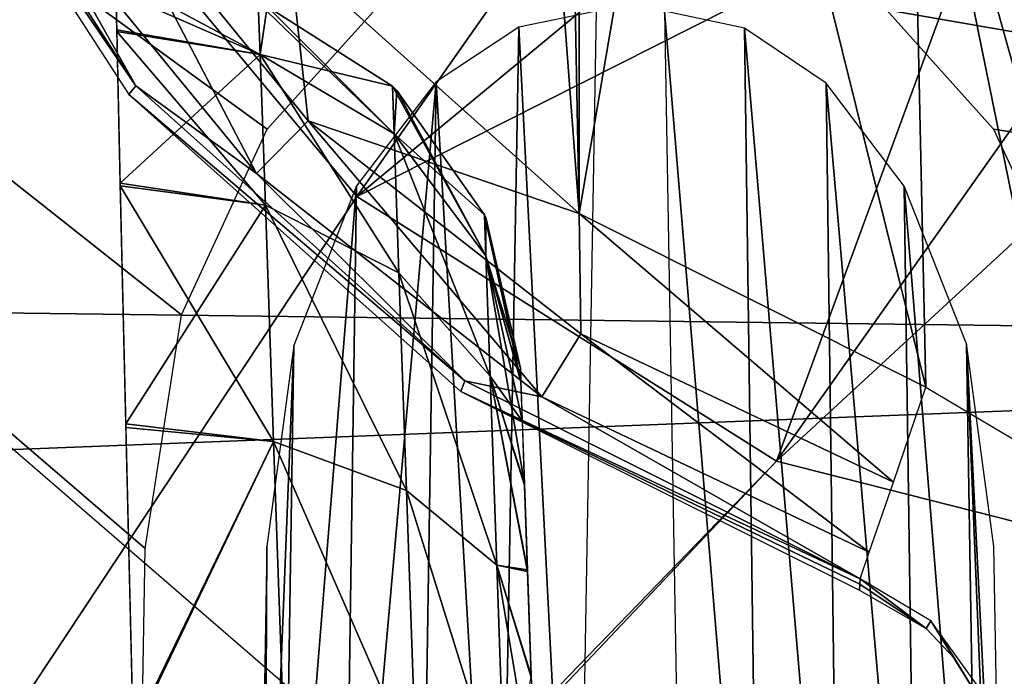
# Model space of a CAD drawing. Header units: millimetres. Extents: x -75 to 75, y -5 to 37.
# Tile 126 of 175: x 19.49 to 21.92, y 3.77 to 5.39. Entities that reach past the tile are written whole.
import ezdxf

# ---------------------------------------------------------------- set-up
doc = ezdxf.new("R2010")
doc.units = ezdxf.units.MM
doc.header["$LTSCALE"] = 101.851852
for name, color, linetype in [('114', 7, 'CONTINUOUS'), ('127', 7, 'CONTINUOUS'), ('128', 7, 'CONTINUOUS'), ('153', 7, 'CONTINUOUS'), ('179', 7, 'CONTINUOUS'), ('190', 7, 'CONTINUOUS'), ('212', 7, 'CONTINUOUS'), ('251', 7, 'CONTINUOUS'), ('252', 7, 'CONTINUOUS'), ('342', 7, 'CONTINUOUS'), ('343', 7, 'CONTINUOUS'), ('359', 7, 'CONTINUOUS'), ('368', 7, 'CONTINUOUS'), ('377', 7, 'CONTINUOUS'), ('436', 7, 'CONTINUOUS'), ('456', 7, 'CONTINUOUS'), ('6', 7, 'CONTINUOUS'), ('8', 7, 'CONTINUOUS')]:
    doc.layers.add(name, color=color, linetype=linetype)

msp = doc.modelspace()

# ---------------------------------------------------------------- linework, layer by layer
at = {"layer": '114', "color": 251, "linetype": 'Continuous', "true_color": 0x464b4f}
for points in [[(20.413, 5.23, 82.0106), (20.1042, 5.4272, 79.9894), (20.1042, 5.4272, 82.0106), (20.413, 5.23, 82.0106)], [(20.413, 5.23, 79.9894), (20.1042, 5.4272, 79.9894), (20.413, 5.23, 82.0106), (20.413, 5.23, 79.9894)], [(20.4242, 5.2193, 82.0106), (20.413, 5.23, 79.9894), (20.413, 5.23, 82.0106), (20.4242, 5.2193, 82.0106)], [(20.4242, 5.2193, 79.9894), (20.413, 5.23, 79.9894), (20.4242, 5.2193, 82.0106), (20.4242, 5.2193, 79.9894)], [(20.6402, 4.9133, 82.0106), (20.4242, 5.2193, 79.9894), (20.4242, 5.2193, 82.0106), (20.6402, 4.9133, 82.0106)], [(20.6402, 4.9133, 79.9894), (20.4242, 5.2193, 79.9894), (20.6402, 4.9133, 82.0106), (20.6402, 4.9133, 79.9894)], [(20.6431, 4.9067, 79.9894), (20.6402, 4.9133, 79.9894), (20.6431, 4.9067, 82.0106), (20.6431, 4.9067, 79.9894)], [(20.6431, 4.9067, 82.0106), (20.6402, 4.9133, 79.9894), (20.6402, 4.9133, 82.0106), (20.6431, 4.9067, 82.0106)], [(20.7289, 4.5349, 82.0106), (20.6431, 4.9067, 79.9894), (20.6431, 4.9067, 82.0106), (20.7289, 4.5349, 82.0106)], [(20.7289, 4.5349, 79.9894), (20.6431, 4.9067, 79.9894), (20.7289, 4.5349, 82.0106), (20.7289, 4.5349, 79.9894)]]:
    msp.add_3dface(points, dxfattribs=at)
at = {"layer": '127', "color": 251, "linetype": 'Continuous', "true_color": 0x464b4f}
for points in [[(19.7295, 5.5, 79.9894), (20.0864, 5.3083, 79.1351), (19.7326, 5.3695, 79.114), (19.7295, 5.5, 79.9894)], [(19.7295, 5.5, 79.9894), (20.082, 5.4358, 79.9894), (20.0864, 5.3083, 79.1351), (19.7295, 5.5, 79.9894)], [(20.082, 5.4358, 79.9894), (20.1042, 5.4272, 79.9894), (20.4171, 5.1125, 79.2005), (20.082, 5.4358, 79.9894)], [(20.082, 5.4358, 79.9894), (20.4171, 5.1125, 79.2005), (20.0864, 5.3083, 79.1351), (20.082, 5.4358, 79.9894)], [(20.1042, 5.4272, 79.9894), (20.413, 5.23, 79.9894), (20.4171, 5.1125, 79.2005), (20.1042, 5.4272, 79.9894)], [(19.7326, 5.3695, 79.114), (20.0864, 5.3083, 79.1351), (19.7414, 4.9909, 78.3174), (19.7326, 5.3695, 79.114)], [(20.0864, 5.3083, 79.1351), (20.0994, 4.9367, 78.3556), (19.7414, 4.9909, 78.3174), (20.0864, 5.3083, 79.1351)], [(20.0864, 5.3083, 79.1351), (20.4291, 4.7701, 78.4802), (20.0994, 4.9367, 78.3556), (20.0864, 5.3083, 79.1351)], [(20.4171, 5.1125, 79.2005), (20.4291, 4.7701, 78.4802), (20.0864, 5.3083, 79.1351), (20.4171, 5.1125, 79.2005)], [(20.413, 5.23, 79.9894), (20.4242, 5.2193, 79.9894), (20.6437, 4.8114, 79.3004), (20.413, 5.23, 79.9894)], [(20.413, 5.23, 79.9894), (20.6437, 4.8114, 79.3004), (20.4171, 5.1125, 79.2005), (20.413, 5.23, 79.9894)], [(20.4242, 5.2193, 79.9894), (20.6402, 4.9133, 79.9894), (20.6437, 4.8114, 79.3004), (20.4242, 5.2193, 79.9894)], [(20.4171, 5.1125, 79.2005), (20.6541, 4.5147, 78.6705), (20.4291, 4.7701, 78.4802), (20.4171, 5.1125, 79.2005)], [(20.6437, 4.8114, 79.3004), (20.6541, 4.5147, 78.6705), (20.4171, 5.1125, 79.2005), (20.6437, 4.8114, 79.3004)], [(19.7414, 4.9909, 78.3174), (20.0994, 4.9367, 78.3556), (19.7552, 4.397, 77.6653), (19.7414, 4.9909, 78.3174)], [(20.0994, 4.9367, 78.3556), (20.1198, 4.3538, 77.7188), (19.7552, 4.397, 77.6653), (20.0994, 4.9367, 78.3556)], [(20.0994, 4.9367, 78.3556), (20.4478, 4.2328, 77.8912), (20.1198, 4.3538, 77.7188), (20.0994, 4.9367, 78.3556)], [(20.4291, 4.7701, 78.4802), (20.4478, 4.2328, 77.8912), (20.0994, 4.9367, 78.3556), (20.4291, 4.7701, 78.4802)], [(20.6402, 4.9133, 79.9894), (20.7301, 4.5022, 79.6292), (20.6437, 4.8114, 79.3004), (20.6402, 4.9133, 79.9894)], [(20.6402, 4.9133, 79.9894), (20.6431, 4.9067, 79.9894), (20.7301, 4.5022, 79.6292), (20.6402, 4.9133, 79.9894)], [(20.6431, 4.9067, 79.9894), (20.7289, 4.5349, 79.9894), (20.7301, 4.5022, 79.6292), (20.6431, 4.9067, 79.9894)], [(20.7301, 4.5022, 79.6292), (20.7334, 4.406, 79.2829), (20.6437, 4.8114, 79.3004), (20.7301, 4.5022, 79.6292)], [(20.6437, 4.8114, 79.3004), (20.7389, 4.2493, 78.9593), (20.6541, 4.5147, 78.6705), (20.6437, 4.8114, 79.3004)], [(20.7334, 4.406, 79.2829), (20.7389, 4.2493, 78.9593), (20.6437, 4.8114, 79.3004), (20.7334, 4.406, 79.2829)], [(20.4291, 4.7701, 78.4802), (20.6704, 4.0485, 78.1534), (20.4478, 4.2328, 77.8912), (20.4291, 4.7701, 78.4802)], [(20.6541, 4.5147, 78.6705), (20.6704, 4.0485, 78.1534), (20.4291, 4.7701, 78.4802), (20.6541, 4.5147, 78.6705)], [(20.7389, 4.2493, 78.9593), (20.7463, 4.0371, 78.669), (20.6541, 4.5147, 78.6705), (20.7389, 4.2493, 78.9593)], [(20.6541, 4.5147, 78.6705), (20.7463, 4.0371, 78.669), (20.6704, 4.0485, 78.1534), (20.6541, 4.5147, 78.6705)], [(19.7552, 4.397, 77.6653), (20.1198, 4.3538, 77.7188), (19.7729, 3.6391, 77.214), (19.7552, 4.397, 77.6653)], [(20.1198, 4.3538, 77.7188), (20.1457, 3.6105, 77.2802), (19.7729, 3.6391, 77.214), (20.1198, 4.3538, 77.7188)], [(20.1198, 4.3538, 77.7188), (20.4718, 3.5473, 77.4844), (20.1457, 3.6105, 77.2802), (20.1198, 4.3538, 77.7188)], [(20.4478, 4.2328, 77.8912), (20.4718, 3.5473, 77.4844), (20.1198, 4.3538, 77.7188), (20.4478, 4.2328, 77.8912)], [(20.6704, 4.0485, 78.1534), (20.6912, 3.4528, 77.7933), (20.4478, 4.2328, 77.8912), (20.6704, 4.0485, 78.1534)], [(20.4478, 4.2328, 77.8912), (20.6912, 3.4528, 77.7933), (20.4718, 3.5473, 77.4844), (20.4478, 4.2328, 77.8912)], [(20.6704, 4.0485, 78.1534), (20.7659, 3.4756, 78.2244), (20.6912, 3.4528, 77.7933), (20.6704, 4.0485, 78.1534)], [(20.7554, 3.7765, 78.4214), (20.7659, 3.4756, 78.2244), (20.6704, 4.0485, 78.1534), (20.7554, 3.7765, 78.4214)], [(20.7463, 4.0371, 78.669), (20.7554, 3.7765, 78.4214), (20.6704, 4.0485, 78.1534), (20.7463, 4.0371, 78.669)]]:
    msp.add_3dface(points, dxfattribs=at)
at = {"layer": '128', "color": 251, "linetype": 'Continuous', "true_color": 0x464b4f}
for points in [[(20.082, 5.4358, 82.0106), (19.7304, 5.4651, 82.4666), (20.0864, 5.3083, 82.8649), (20.082, 5.4358, 82.0106)], [(19.7304, 5.4651, 82.4666), (19.7327, 5.3657, 82.8983), (20.0864, 5.3083, 82.8649), (19.7304, 5.4651, 82.4666)], [(20.1042, 5.4272, 82.0106), (20.082, 5.4358, 82.0106), (20.0864, 5.3083, 82.8649), (20.1042, 5.4272, 82.0106)], [(20.413, 5.23, 82.0106), (20.1042, 5.4272, 82.0106), (20.0864, 5.3083, 82.8649), (20.413, 5.23, 82.0106)], [(19.7327, 5.3657, 82.8983), (19.7416, 4.9842, 83.6926), (20.0994, 4.9367, 83.6444), (19.7327, 5.3657, 82.8983)], [(20.0864, 5.3083, 82.8649), (19.7327, 5.3657, 82.8983), (20.0994, 4.9367, 83.6444), (20.0864, 5.3083, 82.8649)], [(20.413, 5.23, 82.0106), (20.0864, 5.3083, 82.8649), (20.4171, 5.1125, 82.7995), (20.413, 5.23, 82.0106)], [(20.0864, 5.3083, 82.8649), (20.0994, 4.9367, 83.6444), (20.4291, 4.7701, 83.5198), (20.0864, 5.3083, 82.8649)], [(20.4171, 5.1125, 82.7995), (20.0864, 5.3083, 82.8649), (20.4291, 4.7701, 83.5198), (20.4171, 5.1125, 82.7995)], [(20.4242, 5.2193, 82.0106), (20.413, 5.23, 82.0106), (20.4171, 5.1125, 82.7995), (20.4242, 5.2193, 82.0106)], [(20.6402, 4.9133, 82.0106), (20.4242, 5.2193, 82.0106), (20.4171, 5.1125, 82.7995), (20.6402, 4.9133, 82.0106)], [(20.6402, 4.9133, 82.0106), (20.4171, 5.1125, 82.7995), (20.6437, 4.8114, 82.6995), (20.6402, 4.9133, 82.0106)], [(20.4171, 5.1125, 82.7995), (20.4291, 4.7701, 83.5198), (20.6541, 4.5147, 83.3295), (20.4171, 5.1125, 82.7995)], [(20.6437, 4.8114, 82.6995), (20.4171, 5.1125, 82.7995), (20.6541, 4.5147, 83.3295), (20.6437, 4.8114, 82.6995)], [(19.7416, 4.9842, 83.6926), (19.7554, 4.3882, 84.3418), (20.1198, 4.3538, 84.2812), (19.7416, 4.9842, 83.6926)], [(20.0994, 4.9367, 83.6444), (19.7416, 4.9842, 83.6926), (20.1198, 4.3538, 84.2812), (20.0994, 4.9367, 83.6444)], [(20.4291, 4.7701, 83.5198), (20.0994, 4.9367, 83.6444), (20.4478, 4.2328, 84.1088), (20.4291, 4.7701, 83.5198)], [(20.0994, 4.9367, 83.6444), (20.1198, 4.3538, 84.2812), (20.4478, 4.2328, 84.1088), (20.0994, 4.9367, 83.6444)], [(20.6431, 4.9067, 82.0106), (20.6402, 4.9133, 82.0106), (20.6437, 4.8114, 82.6995), (20.6431, 4.9067, 82.0106)], [(20.7289, 4.5349, 82.0106), (20.6431, 4.9067, 82.0106), (20.6437, 4.8114, 82.6995), (20.7289, 4.5349, 82.0106)], [(20.6437, 4.8114, 82.6995), (20.6541, 4.5147, 83.3295), (20.7335, 4.4032, 82.7244), (20.6437, 4.8114, 82.6995)], [(20.7301, 4.5007, 82.3791), (20.6437, 4.8114, 82.6995), (20.7335, 4.4032, 82.7244), (20.7301, 4.5007, 82.3791)], [(20.7289, 4.5349, 82.0106), (20.6437, 4.8114, 82.6995), (20.7301, 4.5007, 82.3791), (20.7289, 4.5349, 82.0106)], [(20.6541, 4.5147, 83.3295), (20.4291, 4.7701, 83.5198), (20.6704, 4.0486, 83.8465), (20.6541, 4.5147, 83.3295)], [(20.4291, 4.7701, 83.5198), (20.4478, 4.2328, 84.1088), (20.6704, 4.0486, 83.8465), (20.4291, 4.7701, 83.5198)], [(20.6541, 4.5147, 83.3295), (20.6704, 4.0486, 83.8465), (20.7465, 4.0328, 83.3359), (20.6541, 4.5147, 83.3295)], [(20.7335, 4.4032, 82.7244), (20.6541, 4.5147, 83.3295), (20.739, 4.2455, 83.0468), (20.7335, 4.4032, 82.7244)], [(20.739, 4.2455, 83.0468), (20.6541, 4.5147, 83.3295), (20.7465, 4.0328, 83.3359), (20.739, 4.2455, 83.0468)], [(19.7554, 4.3882, 84.3418), (19.7731, 3.6293, 84.79), (20.1198, 4.3538, 84.2812), (19.7554, 4.3882, 84.3418)], [(20.1198, 4.3538, 84.2812), (19.7731, 3.6293, 84.79), (20.1457, 3.6104, 84.7199), (20.1198, 4.3538, 84.2812)], [(20.4478, 4.2328, 84.1088), (20.1198, 4.3538, 84.2812), (20.4718, 3.5474, 84.5156), (20.4478, 4.2328, 84.1088)], [(20.1198, 4.3538, 84.2812), (20.1457, 3.6104, 84.7199), (20.4718, 3.5474, 84.5156), (20.1198, 4.3538, 84.2812)], [(20.6704, 4.0486, 83.8465), (20.4478, 4.2328, 84.1088), (20.6912, 3.453, 84.2066), (20.6704, 4.0486, 83.8465)], [(20.4478, 4.2328, 84.1088), (20.4718, 3.5474, 84.5156), (20.6912, 3.453, 84.2066), (20.4478, 4.2328, 84.1088)], [(20.6704, 4.0486, 83.8465), (20.6912, 3.453, 84.2066), (20.7556, 3.7718, 83.5823), (20.6704, 4.0486, 83.8465)], [(20.7465, 4.0328, 83.3359), (20.6704, 4.0486, 83.8465), (20.7556, 3.7718, 83.5823), (20.7465, 4.0328, 83.3359)]]:
    msp.add_3dface(points, dxfattribs=at)
at = {"layer": '153', "color": 251, "linetype": 'Continuous', "true_color": 0x464b4f}
for points in [[(18.8869, 7.2105, 93.5645), (31.2493, 2.7895, 93.4101), (10.3562, 2.7895, 93.4101), (18.8869, 7.2105, 93.5645)], [(31.481, 7.2105, 93.5645), (31.2493, 2.7895, 93.4101), (18.8869, 7.2105, 93.5645), (31.481, 7.2105, 93.5645)]]:
    msp.add_3dface(points, dxfattribs=at)
at = {"layer": '179', "color": 251, "linetype": 'Continuous', "true_color": 0x464b4f}
for points in [[(-52, 5.5958, 17.0564), (-52, 4.2501, 17.6839), (52, 2.9042, 18.3115), (-52, 5.5958, 17.0564)], [(52, 5.5958, 17.0564), (-52, 5.5958, 17.0564), (52, 4.2501, 17.6839), (52, 5.5958, 17.0564)], [(52, 4.2501, 17.6839), (-52, 5.5958, 17.0564), (52, 2.9042, 18.3115), (52, 4.2501, 17.6839)], [(-52, 4.2501, 17.6839), (-52, 2.9042, 18.3115), (52, 2.9042, 18.3115), (-52, 4.2501, 17.6839)]]:
    msp.add_3dface(points, dxfattribs=at)
at = {"layer": '190', "color": 251, "linetype": 'Continuous', "true_color": 0x464b4f}
for points in [[(17.3407, 5.5958, -43.0564), (52, 5.5958, -43.0564), (17.3972, 4.2527, -43.6827), (17.3407, 5.5958, -43.0564)], [(17.3972, 4.2527, -43.6827), (52, 5.5958, -43.0564), (17.445, 2.9042, -44.3115), (17.3972, 4.2527, -43.6827)], [(17.445, 2.9042, -44.3115), (52, 5.5958, -43.0564), (52, 4.2501, -43.6839), (17.445, 2.9042, -44.3115)], [(52, 2.9042, -44.3115), (17.445, 2.9042, -44.3115), (52, 4.2501, -43.6839), (52, 2.9042, -44.3115)]]:
    msp.add_3dface(points, dxfattribs=at)
at = {"layer": '212', "color": 251, "linetype": 'Continuous', "true_color": 0x464b4f}
for points in [[(54.104, 5.1245, -93.4916), (54.3735, 5.4232, -93.5021), (10.3562, 12.2105, -93.7391), (54.104, 5.1245, -93.4916)], [(53.8924, 4.6662, -93.4756), (54.104, 5.1245, -93.4916), (10.3562, 12.2105, -93.7391), (53.8924, 4.6662, -93.4756)], [(53.8033, 4.0893, -93.4555), (53.8924, 4.6662, -93.4756), (10.3562, 12.2105, -93.7391), (53.8033, 4.0893, -93.4555)], [(19.7806, 2.7895, -93.4101), (19.8033, 4.0893, -93.4555), (10.3562, 12.2105, -93.7391), (19.7806, 2.7895, -93.4101)], [(53.7806, 2.7895, -93.4101), (53.8033, 4.0893, -93.4555), (10.3562, 12.2105, -93.7391), (53.7806, 2.7895, -93.4101)], [(10.3562, 7.4943, -93.5744), (19.7806, 2.7895, -93.4101), (10.3562, 12.2105, -93.7391), (10.3562, 7.4943, -93.5744)], [(36.8033, 4.0893, -93.4555), (36.8924, 4.6662, -93.4756), (10.3562, 12.2105, -93.7391), (36.8033, 4.0893, -93.4555)], [(36.8924, 4.6662, -93.4756), (37.104, 5.1245, -93.4916), (10.3562, 12.2105, -93.7391), (36.8924, 4.6662, -93.4756)], [(37.104, 5.1245, -93.4916), (37.3735, 5.4232, -93.5021), (10.3562, 12.2105, -93.7391), (37.104, 5.1245, -93.4916)], [(38.3557, 5.5761, -93.5074), (53.7806, 2.7895, -93.4101), (10.3562, 12.2105, -93.7391), (38.3557, 5.5761, -93.5074)], [(36.7806, 2.7895, -93.4101), (36.8033, 4.0893, -93.4555), (10.3562, 12.2105, -93.7391), (36.7806, 2.7895, -93.4101)], [(19.8033, 4.0893, -93.4555), (19.8924, 4.6662, -93.4756), (10.3562, 12.2105, -93.7391), (19.8033, 4.0893, -93.4555)], [(19.8924, 4.6662, -93.4756), (20.104, 5.1245, -93.4916), (10.3562, 12.2105, -93.7391), (19.8924, 4.6662, -93.4756)], [(20.104, 5.1245, -93.4916), (20.3735, 5.4232, -93.5021), (10.3562, 12.2105, -93.7391), (20.104, 5.1245, -93.4916)], [(21.6319, 5.4188, -93.5019), (36.7806, 2.7895, -93.4101), (10.3562, 12.2105, -93.7391), (21.6319, 5.4188, -93.5019)], [(10.3562, 2.7895, -93.4101), (19.7806, 2.7895, -93.4101), (10.3562, 7.4943, -93.5744), (10.3562, 2.7895, -93.4101)], [(21.8963, 5.1241, -93.4916), (36.7806, 2.7895, -93.4101), (21.6319, 5.4188, -93.5019), (21.8963, 5.1241, -93.4916)], [(22.1061, 4.6713, -93.4758), (36.7806, 2.7895, -93.4101), (21.8963, 5.1241, -93.4916), (22.1061, 4.6713, -93.4758)]]:
    msp.add_3dface(points, dxfattribs=at)
at = {"layer": '251', "color": 251, "linetype": 'Continuous', "true_color": 0x464b4f}
for points in [[(20.9162, 5.4153, -93.4139), (20.7245, 5.3759, -93.4057), (20.8668, 2.5806, -90.3741), (20.9162, 5.4153, -93.4139)], [(20.7245, 5.3759, -93.4057), (20.521, 5.2414, -93.3791), (20.6752, 2.5864, -90.4146), (20.7245, 5.3759, -93.4057)], [(20.8668, 2.5806, -90.3741), (20.7245, 5.3759, -93.4057), (20.6752, 2.5864, -90.4146), (20.8668, 2.5806, -90.3741)], [(20.4798, 2.6071, -90.5502), (20.521, 5.2414, -93.3791), (20.2909, 2.6472, -90.8109), (20.4798, 2.6071, -90.5502)], [(20.521, 5.2414, -93.3791), (20.3243, 4.9843, -93.3287), (20.2909, 2.6472, -90.8109), (20.521, 5.2414, -93.3791)], [(20.6752, 2.5864, -90.4146), (20.521, 5.2414, -93.3791), (20.4798, 2.6071, -90.5502), (20.6752, 2.5864, -90.4146)], [(20.2909, 2.6472, -90.8109), (20.3243, 4.9843, -93.3287), (20.1407, 2.7108, -91.2217), (20.2909, 2.6472, -90.8109)], [(20.3243, 4.9843, -93.3287), (20.1694, 4.5902, -93.2519), (20.1407, 2.7108, -91.2217), (20.3243, 4.9843, -93.3287)], [(20.1407, 2.7108, -91.2217), (20.1694, 4.5902, -93.2519), (20.0961, 2.7509, -91.4798), (20.1407, 2.7108, -91.2217)], [(20.1694, 4.5902, -93.2519), (20.1033, 4.0946, -93.1557), (20.0961, 2.7509, -91.4798), (20.1694, 4.5902, -93.2519)], [(20.1033, 4.0946, -93.1557), (20.0806, 2.7948, -91.7618), (20.0961, 2.7509, -91.4798), (20.1033, 4.0946, -93.1557)]]:
    msp.add_3dface(points, dxfattribs=at)
at = {"layer": '252', "color": 251, "linetype": 'Continuous', "true_color": 0x464b4f}
for points in [[(21.0838, 5.4153, -93.4139), (21.1332, 2.5806, -90.3741), (21.3195, 2.5861, -90.4123), (21.0838, 5.4153, -93.4139)], [(21.2817, 5.3733, -93.4052), (21.0838, 5.4153, -93.4139), (21.3195, 2.5861, -90.4123), (21.2817, 5.3733, -93.4052)], [(21.4829, 5.2377, -93.3784), (21.2817, 5.3733, -93.4052), (21.5167, 2.6065, -90.5468), (21.4829, 5.2377, -93.3784)], [(21.5167, 2.6065, -90.5468), (21.2817, 5.3733, -93.4052), (21.3195, 2.5861, -90.4123), (21.5167, 2.6065, -90.5468)], [(21.7084, 2.647, -90.8096), (21.4829, 5.2377, -93.3784), (21.5167, 2.6065, -90.5468), (21.7084, 2.647, -90.8096)], [(21.6759, 4.9839, -93.3287), (21.4829, 5.2377, -93.3784), (21.7084, 2.647, -90.8096), (21.6759, 4.9839, -93.3287)], [(21.8601, 2.7113, -91.225), (21.6759, 4.9839, -93.3287), (21.7084, 2.647, -90.8096), (21.8601, 2.7113, -91.225)], [(21.8295, 4.5946, -93.2528), (21.6759, 4.9839, -93.3287), (21.8601, 2.7113, -91.225), (21.8295, 4.5946, -93.2528)], [(21.8967, 4.0946, -93.1557), (21.8295, 4.5946, -93.2528), (21.9194, 2.7948, -91.7618), (21.8967, 4.0946, -93.1557)], [(21.9194, 2.7948, -91.7618), (21.8295, 4.5946, -93.2528), (21.9043, 2.7514, -91.4832), (21.9194, 2.7948, -91.7618)], [(21.9043, 2.7514, -91.4832), (21.8295, 4.5946, -93.2528), (21.8601, 2.7113, -91.225), (21.9043, 2.7514, -91.4832)]]:
    msp.add_3dface(points, dxfattribs=at)
at = {"layer": '342', "color": 251, "linetype": 'Continuous', "true_color": 0x464b4f}
for points in [[(20.8733, 4.9165, 165.5), (20.8127, 8.0917, 165.5), (20.16, 14.4442, 165.5), (20.8733, 4.9165, 165.5)], [(20.16, 5.5558, 165.5), (20.8733, 4.9165, 165.5), (20.16, 14.4442, 165.5), (20.16, 5.5558, 165.5)], [(20.8733, 7.3649, 165.5), (20.8127, 8.0917, 165.5), (20.8733, 4.9165, 165.5), (20.8733, 7.3649, 165.5)], [(21.1787, 6.7026, 165.5), (20.8733, 7.3649, 165.5), (20.8733, 4.9165, 165.5), (21.1787, 6.7026, 165.5)], [(21.7293, 4.4875, 165.5), (21.1787, 6.7026, 165.5), (20.8733, 4.9165, 165.5), (21.7293, 4.4875, 165.5)], [(21.6923, 6.1848, 165.5), (21.1787, 6.7026, 165.5), (21.7293, 4.4875, 165.5), (21.6923, 6.1848, 165.5)], [(22.352, 5.8738, 165.5), (21.6923, 6.1848, 165.5), (22.3161, 3.9516, 165.5), (22.352, 5.8738, 165.5)], [(22.3161, 3.9516, 165.5), (21.6923, 6.1848, 165.5), (22.0792, 4.2795, 165.5), (22.3161, 3.9516, 165.5)], [(22.0792, 4.2795, 165.5), (21.6923, 6.1848, 165.5), (21.7293, 4.4875, 165.5), (22.0792, 4.2795, 165.5)]]:
    msp.add_3dface(points, dxfattribs=at)
at = {"layer": '343', "color": 251, "linetype": 'Continuous', "true_color": 0x464b4f}
for points in [[(19.0881, 7.0358, 160.5), (19.5419, 5.8989, 160.5), (16.7084, -0.5047, 160.5), (19.0881, 7.0358, 160.5)], [(19.5419, 5.8989, 160.5), (20.3248, 4.958, 160.5), (16.7084, -0.5047, 160.5), (19.5419, 5.8989, 160.5)], [(20.3248, 4.958, 160.5), (21.3602, 4.305, 160.5), (16.7084, -0.5047, 160.5), (20.3248, 4.958, 160.5)], [(16.4695, -0.8606, 160.5), (24.905, 4.538, 160.5), (16.1132, -1.098, 160.5), (16.4695, -0.8606, 160.5)], [(24.905, 4.538, 160.5), (25, -4.4214, 160.5), (16.1132, -1.098, 160.5), (24.905, 4.538, 160.5)], [(23.7682, 4.0842, 160.5), (24.905, 4.538, 160.5), (16.4695, -0.8606, 160.5), (23.7682, 4.0842, 160.5)], [(16.7084, -0.5047, 160.5), (21.3602, 4.305, 160.5), (16.4695, -0.8606, 160.5), (16.7084, -0.5047, 160.5)], [(21.3602, 4.305, 160.5), (22.5467, 4.0039, 160.5), (16.4695, -0.8606, 160.5), (21.3602, 4.305, 160.5)], [(22.5467, 4.0039, 160.5), (23.7682, 4.0842, 160.5), (16.4695, -0.8606, 160.5), (22.5467, 4.0039, 160.5)]]:
    msp.add_3dface(points, dxfattribs=at)
at = {"layer": '359', "color": 251, "linetype": 'Continuous', "true_color": 0x464b4f}
for points in [[(15.8017, 8.6055, 162.5), (15.8017, 2.6098, 162.5), (21.4039, -2.456, 162.5), (15.8017, 8.6055, 162.5)], [(18.4178, 5.7264, 162.5), (15.8017, 8.6055, 162.5), (21.4039, -2.456, 162.5), (18.4178, 5.7264, 162.5)], [(19.1645, 4.6035, 162.5), (18.4178, 5.7264, 162.5), (21.4039, -2.456, 162.5), (19.1645, 4.6035, 162.5)], [(20.1849, 3.7219, 162.5), (19.1645, 4.6035, 162.5), (21.4039, -2.456, 162.5), (20.1849, 3.7219, 162.5)]]:
    msp.add_3dface(points, dxfattribs=at)
at = {"layer": '368', "color": 251, "linetype": 'Continuous', "true_color": 0x464b4f}
for points in [[(20.3248, 4.958, 160.5), (19.5419, 5.8989, 160.5), (21.2153, 6.2253, 162.3284), (20.3248, 4.958, 160.5)], [(21.5317, 5.9576, 162.3284), (20.3248, 4.958, 160.5), (21.2153, 6.2253, 162.3284), (21.5317, 5.9576, 162.3284)], [(21.8899, 5.7488, 162.3284), (20.3248, 4.958, 160.5), (21.5317, 5.9576, 162.3284), (21.8899, 5.7488, 162.3284)], [(21.3602, 4.305, 160.5), (20.3248, 4.958, 160.5), (21.8899, 5.7488, 162.3284), (21.3602, 4.305, 160.5)], [(22.2788, 5.6054, 162.3284), (21.3602, 4.305, 160.5), (21.8899, 5.7488, 162.3284), (22.2788, 5.6054, 162.3284)], [(22.6868, 5.5317, 162.3284), (21.3602, 4.305, 160.5), (22.2788, 5.6054, 162.3284), (22.6868, 5.5317, 162.3284)], [(22.5467, 4.0039, 160.5), (21.3602, 4.305, 160.5), (22.6868, 5.5317, 162.3284), (22.5467, 4.0039, 160.5)]]:
    msp.add_3dface(points, dxfattribs=at)
at = {"layer": '377', "color": 251, "linetype": 'Continuous', "true_color": 0x464b4f}
for points in [[(19.7799, 5.231, 165.0087), (19.1879, 6.1467, 165.0087), (19.1647, 6.132, 163.4489), (19.7799, 5.231, 165.0087)], [(19.7625, 5.2095, 163.4489), (19.7799, 5.231, 165.0087), (19.1647, 6.132, 163.4489), (19.7625, 5.2095, 163.4489)], [(20.5919, 4.5033, 165.0087), (19.7799, 5.231, 165.0087), (19.7625, 5.2095, 163.4489), (20.5919, 4.5033, 165.0087)], [(20.5821, 4.4771, 163.4489), (20.5919, 4.5033, 165.0087), (19.7625, 5.2095, 163.4489), (20.5821, 4.4771, 163.4489)], [(21.5666, 4.0148, 165.0087), (20.5919, 4.5033, 165.0087), (20.5821, 4.4771, 163.4489), (21.5666, 4.0148, 165.0087)], [(21.5666, 4.0148, 165.0087), (20.5821, 4.4771, 163.4489), (21.5662, 4.0011, 164.2544), (21.5666, 4.0148, 165.0087)], [(21.5657, 3.9864, 163.4489), (21.5662, 4.0011, 164.2544), (20.5821, 4.4771, 163.4489), (21.5657, 3.9864, 163.4489)]]:
    msp.add_3dface(points, dxfattribs=at)
at = {"layer": '436', "color": 251, "linetype": 'Continuous', "true_color": 0x464b4f}
for points in [[(21.5666, 4.0148, 165.0087), (21.5662, 4.0011, 164.2544), (21.7296, 3.8923, 163.4319), (21.5666, 4.0148, 165.0087)], [(21.7416, 3.9108, 165.0068), (21.5666, 4.0148, 165.0087), (21.7296, 3.8923, 163.4319), (21.7416, 3.9108, 165.0068)], [(21.5662, 4.0011, 164.2544), (21.5657, 3.9864, 163.4489), (21.7296, 3.8923, 163.4319), (21.5662, 4.0011, 164.2544)], [(21.8003, 3.8173, 163.4085), (21.7416, 3.9108, 165.0068), (21.7296, 3.8923, 163.4319), (21.8003, 3.8173, 163.4085)], [(21.8556, 3.7264, 163.3755), (21.7416, 3.9108, 165.0068), (21.8003, 3.8173, 163.4085), (21.8556, 3.7264, 163.3755)], [(21.86, 3.7468, 165.0038), (21.7416, 3.9108, 165.0068), (21.8556, 3.7264, 163.3755), (21.86, 3.7468, 165.0038)]]:
    msp.add_3dface(points, dxfattribs=at)
at = {"layer": '456', "color": 251, "linetype": 'Continuous', "true_color": 0x464b4f}
for points in [[(19.1879, 6.1467, 165.0087), (19.7799, 5.231, 165.0087), (19.5119, 5.707, 165.2548), (19.1879, 6.1467, 165.0087)], [(20.0774, 5.0146, 165.2548), (19.6654, 5.8062, 165.4345), (19.5119, 5.707, 165.2548), (20.0774, 5.0146, 165.2548)], [(20.2053, 5.1451, 165.4345), (20.16, 5.5558, 165.5), (19.6654, 5.8062, 165.4345), (20.2053, 5.1451, 165.4345)], [(20.2053, 5.1451, 165.4345), (19.6654, 5.8062, 165.4345), (20.0774, 5.0146, 165.2548), (20.2053, 5.1451, 165.4345)], [(19.7799, 5.231, 165.0087), (20.0774, 5.0146, 165.2548), (19.5119, 5.707, 165.2548), (19.7799, 5.231, 165.0087)], [(20.8733, 4.9165, 165.5), (20.16, 5.5558, 165.5), (20.2053, 5.1451, 165.4345), (20.8733, 4.9165, 165.5)], [(19.7799, 5.231, 165.0087), (20.5919, 4.5033, 165.0087), (20.0774, 5.0146, 165.2548), (19.7799, 5.231, 165.0087)], [(20.7814, 4.4635, 165.2548), (20.2053, 5.1451, 165.4345), (20.0774, 5.0146, 165.2548), (20.7814, 4.4635, 165.2548)], [(20.8774, 4.6189, 165.4345), (20.8733, 4.9165, 165.5), (20.2053, 5.1451, 165.4345), (20.8774, 4.6189, 165.4345)], [(20.8774, 4.6189, 165.4345), (20.2053, 5.1451, 165.4345), (20.7814, 4.4635, 165.2548), (20.8774, 4.6189, 165.4345)], [(20.5919, 4.5033, 165.0087), (20.7814, 4.4635, 165.2548), (20.0774, 5.0146, 165.2548), (20.5919, 4.5033, 165.0087)], [(21.6488, 4.2535, 165.4345), (20.8733, 4.9165, 165.5), (20.8774, 4.6189, 165.4345), (21.6488, 4.2535, 165.4345)], [(21.7293, 4.4875, 165.5), (20.8733, 4.9165, 165.5), (21.6488, 4.2535, 165.4345), (21.7293, 4.4875, 165.5)], [(21.5893, 4.0808, 165.2548), (20.8774, 4.6189, 165.4345), (20.7814, 4.4635, 165.2548), (21.5893, 4.0808, 165.2548)], [(21.6488, 4.2535, 165.4345), (20.8774, 4.6189, 165.4345), (21.5893, 4.0808, 165.2548), (21.6488, 4.2535, 165.4345)], [(20.5919, 4.5033, 165.0087), (21.5666, 4.0148, 165.0087), (20.7814, 4.4635, 165.2548), (20.5919, 4.5033, 165.0087)], [(21.5666, 4.0148, 165.0087), (21.5893, 4.0808, 165.2548), (20.7814, 4.4635, 165.2548), (21.5666, 4.0148, 165.0087)]]:
    msp.add_3dface(points, dxfattribs=at)
at = {"layer": '6', "color": 251, "linetype": 'Continuous', "true_color": 0x565d62}
for points in [[(58.517, 0, 104.5156), (59.0014, 37, 105), (-0.5, 37, 105), (58.517, 0, 104.5156)], [(-0.5, 0, 104.5156), (58.517, 0, 104.5156), (-0.5, 37, 105), (-0.5, 0, 104.5156)]]:
    msp.add_3dface(points, dxfattribs=at)
at = {"layer": '8', "color": 251, "linetype": 'Continuous', "true_color": 0x565d62}
for points in [[(-58.517, 0, -104.5156), (-59.0014, 37, -105), (59.0014, 37, -105), (-58.517, 0, -104.5156)], [(58.517, 0, -104.5156), (-58.517, 0, -104.5156), (59.0014, 37, -105), (58.517, 0, -104.5156)]]:
    msp.add_3dface(points, dxfattribs=at)

doc.saveas('drawing.dxf')
